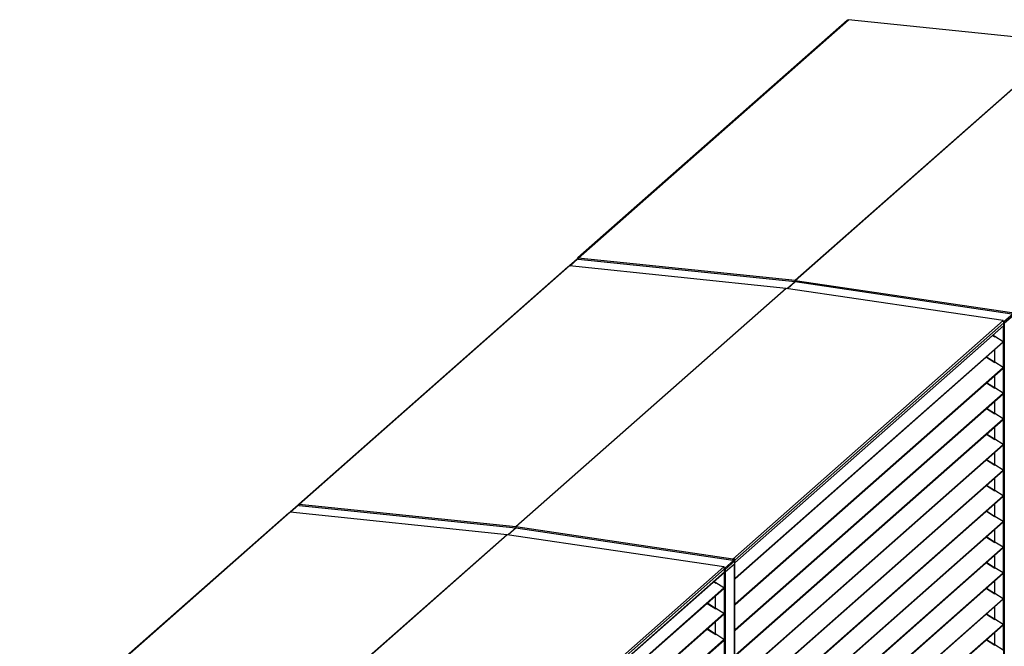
# Model space of a CAD drawing. Header units: millimetres. Extents: x 0 to 39025, y 0 to 11880.
# Tile 21 of 64: x 30030 to 32056, y 2514 to 3804. Entities that reach past the tile are written whole.
import ezdxf

# ---------------------------------------------------------------- set-up
doc = ezdxf.new("R2010")
doc.units = ezdxf.units.MM

msp = doc.modelspace()

# ---------------------------------------------------------------- linework, layer by layer
at = {"color": 7, "linetype": 'Continuous', "lineweight": 25, "ltscale": 20}
for p, q in [((31732.4, 3802), (31178.7, 3313.7)), ((31179.3, 3313.2), (31735.4, 3803.6)), ((32181.7, 3757.2), (31735.4, 3803.6)), ((32181.9, 3757.3), (31735.6, 3803.7)), ((32181.7, 3757.2), (31625.6, 3266.8)), ((32181.8, 3757.2), (31625.7, 3266.7)), ((31177.2, 3311.2), (31161.1, 3297)), ((31178.3, 3311.5), (31161.8, 3296.9)), ((31178.8, 3311.7), (31177.9, 3311.8)), ((31177.9, 3311.8), (31177.9, 3311.5)), ((31178.3, 3311.5), (31179, 3311.5)), ((31178.8, 3311.7), (31178.9, 3311.8)), ((31178.8, 3311.7), (31178.8, 3311.5)), ((31178.9, 3311.7), (31178.9, 3311.5)), ((31179, 3311.7), (31178.9, 3311.7)), ((31179.2, 3311.1), (31625.5, 3264.7)), ((31625.6, 3266.8), (31179.3, 3313.2)), ((31157.8, 3295.3), (30604.1, 2807)), ((30604.8, 2806.5), (31160.9, 3297)), ((31607.2, 3250.5), (31160.9, 3297)), ((31607.4, 3250.6), (31161, 3297)), ((31626, 3264.6), (31609.7, 3250.2)), ((31626, 3264.6), (31609.7, 3250.3)), ((31625.5, 3264.7), (32071.8, 3198.7)), ((32071.9, 3200.7), (31625.7, 3266.7)), ((31607.3, 3250.5), (31051.1, 2760.1)), ((31607.2, 3250.5), (31051.1, 2760.1)), ((32053.6, 3184.5), (31607.3, 3250.5)), ((32053.7, 3184.5), (31607.4, 3250.6)), ((31497.4, 2694), (32053.6, 3184.5)), ((32053.1, 3183.2), (32053.5, 3183.5)), ((32053.2, 3183.1), (32053.5, 3183.5)), ((32053.5, 3183.5), (32053.6, 3184.5)), ((32053.5, 3183.5), (32053.5, 3183.5)), ((32053.5, 3183.5), (32053.5, 3183)), ((32074.3, 3198.6), (32054.8, 3181.4)), ((32056.2, 3179.2), (32076, 3196.7)), ((32055, 3180.3), (31501.3, 2692)), ((31501.4, 2686.3), (32055, 3174.6)), ((31501.4, 2685.9), (32054.7, 3173.9)), ((32053.9, 3173.2), (32053.9, 3141)), ((32054.4, 3173.6), (32054.4, 1707.6)), ((32055, 3174.6), (32055, 3180.3)), ((32055.3, 3179.4), (32056.2, 3179.2)), ((32055.6, 3175), (32056.1, 3174.9)), ((32056.2, 3179.2), (32056.1, 3174.9)), ((32056.1, 3174.9), (32056.4, 3174.3)), ((32056.2, 3174.3), (32056.2, 1708)), ((31501.9, 2654.5), (32053.7, 3141.2)), ((32032.3, 3154.1), (32036.7, 3151.3)), ((32035.9, 3152), (32032.4, 3154.3)), ((32032.7, 3154.5), (32036.5, 3152.1)), ((32033, 3154.7), (32036.6, 3152.4)), ((32036.5, 3152.1), (32036.6, 3152.4)), ((32036.5, 3151.5), (32036.5, 3152.1)), ((32036.5, 3151.4), (32036.9, 3152)), ((32036.5, 3151.4), (32036.5, 3151.4)), ((32036.6, 3151.5), (32036.6, 3152.4)), ((32036.9, 3152), (32036.7, 3151.3)), ((32053.7, 3141.2), (32036.9, 3152)), ((31502, 2653.2), (32053.8, 3139.9)), ((32036.5, 3098.6), (32036.5, 3124.6)), ((32036.6, 3098.6), (32036.6, 3124.7)), ((32053.9, 3140), (32053.9, 3088.1)), ((32019.4, 3109.5), (32036.7, 3098.4)), ((32035.9, 3099.1), (32019.5, 3109.6)), ((31501.9, 2601.6), (32053.7, 3088.3)), ((31502, 2600.3), (32053.8, 3087)), ((32036.5, 3098.5), (32036.9, 3099.1)), ((32036.5, 3098.5), (32036.5, 3098.5)), ((32036.9, 3099.1), (32036.7, 3098.4)), ((32053.7, 3088.3), (32036.9, 3099.1)), ((32053.9, 3087.1), (32053.9, 3035.2)), ((32036.5, 3045.7), (32036.5, 3071.7)), ((32036.6, 3045.8), (32036.6, 3071.8)), ((32019.4, 3056.6), (32036.7, 3045.5)), ((32035.9, 3046.3), (32019.5, 3056.8)), ((32036.5, 3045.7), (32036.9, 3046.2)), ((32036.5, 3045.6), (32036.5, 3045.7)), ((32036.9, 3046.2), (32036.7, 3045.5)), ((32053.7, 3035.4), (32036.9, 3046.2)), ((31501.9, 2548.7), (32053.7, 3035.4)), ((31502, 2547.4), (32053.8, 3034.1)), ((32053.9, 3034.2), (32053.9, 2982.3)), ((32019.4, 3003.7), (32036.7, 2992.6)), ((32035.9, 2993.4), (32019.5, 3003.9)), ((32036.5, 2992.8), (32036.5, 3018.8)), ((32036.6, 2992.9), (32036.6, 3018.9)), ((31501.9, 2495.9), (32053.7, 2982.5)), ((31502, 2494.6), (32053.8, 2981.2)), ((32036.5, 2992.8), (32036.9, 2993.3)), ((32036.5, 2992.8), (32036.5, 2992.8)), ((32036.9, 2993.3), (32036.7, 2992.6)), ((32053.7, 2982.5), (32036.9, 2993.3)), ((32053.9, 2981.3), (32053.9, 2929.5)), ((32036.5, 2939.9), (32036.5, 2966)), ((32036.6, 2940), (32036.6, 2966)), ((32019.4, 2950.9), (32036.7, 2939.7)), ((32035.9, 2940.5), (32019.5, 2951)), ((32036.5, 2939.9), (32036.9, 2940.5)), ((32036.5, 2939.9), (32036.5, 2939.9)), ((32036.9, 2940.5), (32036.7, 2939.7)), ((32053.7, 2929.7), (32036.9, 2940.5)), ((31501.9, 2443), (32053.7, 2929.7)), ((31502, 2441.7), (32053.8, 2928.4)), ((32053.9, 2928.4), (32053.9, 2876.6)), ((32019.4, 2898), (32036.7, 2886.9)), ((32035.9, 2887.6), (32019.5, 2898.1)), ((32036.5, 2887), (32036.5, 2913.1)), ((32036.6, 2887.1), (32036.6, 2913.1)), ((32036.5, 2887), (32036.9, 2887.6)), ((32036.5, 2887), (32036.5, 2887)), ((32036.9, 2887.6), (32036.7, 2886.9)), ((32053.7, 2876.8), (32036.9, 2887.6)), ((31501.9, 2390.1), (32053.7, 2876.8)), ((31502, 2388.8), (32053.8, 2875.5)), ((32036.5, 2834.2), (32036.5, 2860.2)), ((32036.6, 2834.2), (32036.6, 2860.2)), ((32053.9, 2875.6), (32053.9, 2823.7)), ((32019.4, 2845.1), (32036.7, 2834)), ((32035.9, 2834.7), (32019.5, 2845.2)), ((31501.9, 2337.2), (32053.7, 2823.9)), ((31502, 2335.9), (32053.8, 2822.6)), ((32036.5, 2834.1), (32036.9, 2834.7)), ((32036.5, 2834.1), (32036.5, 2834.1)), ((32036.9, 2834.7), (32036.7, 2834)), ((32053.7, 2823.9), (32036.9, 2834.7)), ((32053.9, 2822.7), (32053.9, 2770.8)), ((30602.7, 2804.5), (30586.6, 2790.3)), ((30603.8, 2804.8), (30587.3, 2790.2)), ((30604.3, 2805), (30603.3, 2805.2)), ((30603.3, 2805.2), (30603.3, 2804.8)), ((30603.8, 2804.8), (30604.5, 2804.8)), ((30604.3, 2805), (30604.4, 2805.1)), ((30604.3, 2805), (30604.3, 2804.8)), ((30604.4, 2805), (30604.4, 2804.8)), ((30604.4, 2805), (30604.4, 2805)), ((30604.7, 2804.4), (31051, 2758)), ((31051.1, 2760.1), (30604.8, 2806.5)), ((32036.5, 2781.3), (32036.5, 2807.3)), ((32036.6, 2781.3), (32036.6, 2807.4)), ((30583.3, 2788.6), (30029.6, 2300.3)), ((30030.3, 2299.8), (30586.4, 2790.3)), ((31032.7, 2743.9), (30586.4, 2790.3)), ((31032.8, 2743.9), (30586.5, 2790.3)), ((32019.4, 2792.2), (32035.9, 2781.6)), ((32035.9, 2781.8), (32019.5, 2792.3)), ((32036.7, 2781.1), (32035.9, 2781.6)), ((32036.5, 2781.3), (32036.9, 2781.8)), ((32036.5, 2781.2), (32036.5, 2781.3)), ((32036.9, 2781.8), (32036.7, 2781.1)), ((32053.7, 2771), (32036.9, 2781.8)), ((31051.5, 2758), (31035.1, 2743.6)), ((31051.5, 2758), (31035.2, 2743.6)), ((31051, 2758), (31497.2, 2692)), ((31497.4, 2694), (31051.1, 2760.1)), ((31501.9, 2284.3), (32053.7, 2771)), ((31502, 2283), (32053.8, 2769.7)), ((32053.9, 2769.8), (32053.9, 2717.9)), ((31032.7, 2743.9), (30476.5, 2253.4)), ((31032.8, 2743.8), (30476.6, 2253.4)), ((31479.2, 2677.9), (31032.8, 2743.9)), ((31479, 2677.8), (31032.8, 2743.8)), ((32019.4, 2739.3), (32036.7, 2728.2)), ((32035.9, 2729), (32019.5, 2739.5)), ((32036.5, 2728.4), (32036.5, 2754.4)), ((32036.6, 2728.5), (32036.6, 2754.5)), ((31501.9, 2231.5), (32053.7, 2718.1)), ((31502, 2230.1), (32053.8, 2716.8)), ((32036.5, 2728.4), (32036.9, 2728.9)), ((32036.5, 2728.3), (32036.5, 2728.4)), ((32036.9, 2728.9), (32036.7, 2728.2)), ((32053.7, 2718.1), (32036.9, 2728.9)), ((32053.9, 2716.9), (32053.9, 2665)), ((32036.5, 2675.5), (32036.5, 2701.6)), ((32036.6, 2675.6), (32036.6, 2701.6)), ((30922.9, 2187.3), (31479, 2677.8)), ((31478.6, 2676.5), (31479, 2676.9)), ((31478.7, 2676.5), (31479, 2676.8)), ((31479, 2676.8), (31478.9, 2676.8)), ((31479, 2676.9), (31479, 2677.8)), ((31479, 2676.8), (31479, 2676.3)), ((31499.8, 2691.9), (31480.3, 2674.7)), ((31481.6, 2672.5), (31501.4, 2690)), ((31481.9, 2667.6), (31501, 2684.4)), ((31497.4, 2693.1), (31498.6, 2694.2)), ((31497.4, 2693), (31498.5, 2694)), ((31497.4, 2693.1), (31497.4, 2694)), ((31497.4, 2693), (31497.4, 2692)), ((31497.4, 2692), (31498.5, 2693)), ((31497.4, 2693), (31497.4, 2693)), ((31499.8, 2691.9), (31497.9, 2692.5)), ((31498.4, 2694), (31498.5, 2694)), ((31498.6, 2694), (31498.5, 2694.1)), ((31498.5, 2694), (31498.5, 2693)), ((31498.6, 2693.1), (31498.5, 2693.2)), ((31498.6, 2695.1), (31498.6, 2694.2)), ((31498.8, 2694.1), (31498.6, 2694)), ((31498.6, 2693.1), (31498.6, 2694)), ((31499.3, 2692.2), (31500.3, 2692.1)), ((31499.3, 2692.2), (31499.3, 2692.1)), ((31500.4, 2692.2), (31500.3, 2692.1)), ((31500.3, 2691.8), (31500.3, 2692.1)), ((31501.3, 2692), (31500.4, 2692.1)), ((31500.4, 2692.1), (31500.4, 2691.8)), ((31500.8, 2684.2), (31500.8, 1218.1)), ((31500.9, 1218.3), (31500.9, 2684.3)), ((31501, 2684.4), (31501.4, 2685.7)), ((31501.3, 2692), (31501.3, 2690.8)), ((31501.4, 2685.7), (31501.4, 2690)), ((32019.4, 2686.5), (32036.7, 2675.3)), ((32035.9, 2676.1), (32019.5, 2686.6)), ((32036.5, 2675.5), (32036.9, 2676.1)), ((32036.5, 2675.5), (32036.5, 2675.5)), ((32036.9, 2676.1), (32036.7, 2675.3)), ((32053.7, 2665.3), (32036.9, 2676.1)), ((30926.5, 2178.9), (31480.2, 2667.2)), ((31480.5, 2673.7), (30926.8, 2185.3)), ((30926.8, 2179.6), (31480.5, 2667.9)), ((31479.9, 2667), (31479.9, 1200.9)), ((31480.7, 2671.8), (31480.4, 2671.9)), ((31480.5, 2667.9), (31480.5, 2673.7)), ((31480.6, 2671.9), (31480.5, 2671.9)), ((31480.7, 2672.6), (31480.7, 2671.8)), ((31480.8, 2672.7), (31481.6, 2672.5)), ((31481, 2668.3), (31481.6, 2668.2)), ((31481.6, 2672.5), (31481.6, 2668.2)), ((31481.6, 2668.2), (31481.9, 2667.6)), ((31481.6, 2667.6), (31481.6, 1201.3)), ((31481.9, 2667.6), (31481.7, 2667.6)), ((31501.9, 2654.5), (31500.9, 2655.6)), ((31501.9, 2178.6), (32053.7, 2665.3)), ((31502, 2177.3), (32053.8, 2663.9)), ((32053.9, 2664), (32053.9, 2612.2)), ((31457.7, 2647.4), (31462.2, 2644.6)), ((31461.4, 2645.3), (31457.9, 2647.6)), ((31458.2, 2647.9), (31462, 2645.4)), ((31458.4, 2648.1), (31462, 2645.7)), ((31462, 2645.4), (31462, 2645.7)), ((31462, 2644.8), (31462, 2645.7)), ((31462, 2644.8), (31462, 2645.4)), ((31462, 2644.7), (31462.4, 2645.3)), ((31462, 2644.7), (31462, 2644.7)), ((31462.4, 2645.3), (31462.2, 2644.6)), ((31479.2, 2634.5), (31462.4, 2645.3)), ((31501.5, 2653.9), (31500.9, 2654.6)), ((31500.9, 2654.3), (31501.3, 2653.8)), ((31501.3, 2653.8), (31500.9, 2653.2)), ((31500.9, 2653.3), (31500.9, 2653.2)), ((31501.3, 2653.8), (31501.5, 2653.9)), ((31501.9, 2654.5), (31501.5, 2653.9)), ((32036.5, 2622.6), (32036.5, 2648.7)), ((32036.6, 2622.7), (32036.6, 2648.7)), ((30927.4, 2147.8), (31479.2, 2634.5)), ((30927.5, 2146.5), (31479.3, 2633.2)), ((31462, 2591.9), (31462, 2618)), ((31462, 2591.9), (31462, 2617.9)), ((32019.4, 2633.6), (32036.7, 2622.4)), ((32035.9, 2623.2), (32019.5, 2633.7)), ((32036.5, 2622.6), (32036.9, 2623.2)), ((32036.5, 2622.6), (32036.5, 2622.6)), ((32036.9, 2623.2), (32036.7, 2622.4)), ((32053.7, 2612.4), (32036.9, 2623.2)), ((31444.9, 2602.8), (31462.2, 2591.7)), ((31461.4, 2592.4), (31445, 2603)), ((31501.9, 2601.6), (31500.9, 2602.7)), ((31501.5, 2601.1), (31500.9, 2601.7)), ((31500.9, 2601.4), (31501.3, 2600.9)), ((31501.3, 2600.9), (31500.9, 2600.4)), ((31500.9, 2600.4), (31500.9, 2600.4)), ((31501.3, 2600.9), (31501.5, 2601)), ((31501.9, 2601.6), (31501.5, 2601.1)), ((31501.9, 2125.7), (32053.7, 2612.4)), ((31502, 2124.4), (32053.8, 2611.1)), ((32036.7, 2570), (32036.7, 2596)), ((32036.7, 2570), (32036.7, 2595.9)), ((32053.9, 2611.1), (32053.9, 2559.3)), ((30927.4, 2094.9), (31479.2, 2581.6)), ((30927.5, 2093.6), (31479.3, 2580.3)), ((31462, 2591.9), (31462.4, 2592.4)), ((31462, 2591.8), (31462, 2591.9)), ((31462.4, 2592.4), (31462.2, 2591.7)), ((31479.2, 2581.6), (31462.4, 2592.4)), ((32019.4, 2580.7), (32036.7, 2569.6)), ((32035.9, 2570.3), (32019.5, 2580.8)), ((31462, 2539.1), (31462, 2565.1)), ((31462, 2539), (31462, 2565)), ((31501.9, 2072.8), (32053.7, 2559.5)), ((31502, 2071.5), (32053.8, 2558.2)), ((32036.5, 2569.7), (32036.9, 2570.3)), ((32036.5, 2569.7), (32036.5, 2569.7)), ((32036.9, 2570.3), (32036.7, 2569.6)), ((32053.7, 2559.5), (32036.9, 2570.3)), ((32053.9, 2558.3), (32053.9, 2506.4)), ((31444.9, 2549.9), (31462.2, 2538.8)), ((31461.4, 2539.6), (31445, 2550.1)), ((31462, 2539), (31462.4, 2539.5)), ((31462, 2539), (31462, 2539)), ((31462.4, 2539.5), (31462.2, 2538.8)), ((31479.2, 2528.7), (31462.4, 2539.5)), ((31501.9, 2548.7), (31500.9, 2549.8)), ((31501.5, 2548.2), (31500.9, 2548.8)), ((31500.9, 2548.6), (31501.3, 2548)), ((31501.3, 2548), (31500.9, 2547.5)), ((31500.9, 2547.5), (31500.9, 2547.5)), ((31501.3, 2548), (31501.5, 2548.2)), ((31501.9, 2548.7), (31501.5, 2548.2)), ((32036.7, 2517.1), (32036.7, 2543.1)), ((32036.7, 2517.2), (32036.7, 2543.1)), ((30927.4, 2042.1), (31479.2, 2528.7)), ((30927.5, 2040.8), (31479.3, 2527.4)), ((32019.4, 2527.8), (32036.7, 2516.7)), ((32035.9, 2517.4), (32019.5, 2527.9)), ((32036.5, 2516.8), (32036.9, 2517.4)), ((32036.5, 2516.8), (32036.5, 2516.8)), ((32036.9, 2517.4), (32036.7, 2516.7)), ((32053.7, 2506.6), (32036.9, 2517.4))]:
    msp.add_line(p, q, dxfattribs=at)
at = {"color": 7, "linetype": 'Continuous', "lineweight": 25, "ltscale": 20, "flags": 128}
for points in [[(31735.4, 3803.6), (31735.5, 3803.7), (31735.6, 3803.7)], [(31179.2, 3311.1), (31179.2, 3311.2), (31179.1, 3311.2), (31179, 3311.4), (31179, 3311.6), (31178.9, 3311.8), (31179, 3312.1), (31179, 3312.4), (31179, 3312.6), (31179.1, 3312.9), (31179.2, 3313), (31179.3, 3313.2)], [(31179, 3312.1), (31178.9, 3312), (31178.9, 3311.7)], [(31160.9, 3297), (31161, 3297), (31161, 3297)], [(31625.6, 3266.8), (31625.6, 3266.8), (31625.6, 3266.7)], [(31625.6, 3266.7), (31625.7, 3266.7), (31625.7, 3266.7)], [(31607.2, 3250.5), (31607.2, 3250.5), (31607.3, 3250.5)], [(31607.3, 3250.5), (31607.3, 3250.5), (31607.3, 3250.5)], [(32053.5, 3183.5), (32053.5, 3183.5), (32053.6, 3183.5), (32053.6, 3183.5), (32053.6, 3183.5), (32053.6, 3183.5), (32053.6, 3183.5), (32053.6, 3183.6), (32053.5, 3183.5)], [(32053.7, 3182.8), (32053.8, 3183), (32053.9, 3183.3), (32053.9, 3183.6), (32053.9, 3183.8), (32053.9, 3184.1), (32053.9, 3184.3), (32053.8, 3184.4), (32053.7, 3184.5), (32053.7, 3184.5), (32053.6, 3184.5)], [(32055.3, 3179.3), (32055.3, 3179.4), (32055, 3179.5)], [(32055, 3179.2), (32055.2, 3179.2), (32055.3, 3179.3)], [(32055, 3178.4), (32055.5, 3178.3), (32055.5, 3178.3)], [(32035.9, 3151.8), (32035.9, 3151.9), (32035.9, 3152), (32035.9, 3152)], [(32035.9, 3098.9), (32035.9, 3099), (32035.9, 3099.1), (32035.9, 3099.1)], [(32035.9, 3046), (32035.9, 3046.2), (32035.9, 3046.2), (32035.9, 3046.3)], [(32035.9, 2993.2), (32035.9, 2993.3), (32035.9, 2993.4), (32035.9, 2993.4)], [(32035.9, 2940.3), (32035.9, 2940.4), (32035.9, 2940.5), (32035.9, 2940.5)], [(32035.9, 2887.4), (32035.9, 2887.5), (32035.9, 2887.6), (32035.9, 2887.6)], [(32035.9, 2834.5), (32035.9, 2834.6), (32035.9, 2834.7), (32035.9, 2834.7)], [(30604.7, 2804.4), (30604.6, 2804.5), (30604.5, 2804.6), (30604.5, 2804.7), (30604.4, 2804.9), (30604.4, 2805.2), (30604.4, 2805.4), (30604.5, 2805.7), (30604.5, 2806), (30604.6, 2806.2), (30604.7, 2806.4), (30604.8, 2806.5)], [(30604.4, 2805.4), (30604.4, 2805.3), (30604.4, 2805)], [(30586.4, 2790.3), (30586.5, 2790.3), (30586.5, 2790.3)], [(32035.9, 2781.6), (32035.9, 2781.8), (32035.9, 2781.8), (32035.9, 2781.8)], [(31051.1, 2760.1), (31051.1, 2760.1), (31051.1, 2760.1)], [(31051.1, 2760.1), (31051.1, 2760.1), (31051.1, 2760.1)], [(31032.7, 2743.9), (31032.7, 2743.9), (31032.7, 2743.9)], [(31032.7, 2743.9), (31032.7, 2743.9), (31032.8, 2743.8)], [(32035.9, 2728.7), (32035.9, 2728.9), (32035.9, 2728.9), (32035.9, 2729)], [(31479.2, 2676.1), (31479.3, 2676.4), (31479.3, 2676.6), (31479.4, 2676.9), (31479.4, 2677.1), (31479.4, 2677.4), (31479.4, 2677.6), (31479.3, 2677.7), (31479.2, 2677.8), (31479.1, 2677.9), (31479, 2677.8)], [(31479, 2676.8), (31479, 2676.8), (31479, 2676.8), (31479, 2676.8), (31479, 2676.8), (31479, 2676.9), (31479, 2676.9), (31479, 2676.9), (31479, 2676.9)], [(31497.4, 2694), (31497.3, 2693.9), (31497.2, 2693.7), (31497.2, 2693.5), (31497.1, 2693.2), (31497.1, 2693), (31497, 2692.7), (31497, 2692.5), (31497.1, 2692.3), (31497.1, 2692.1), (31497.2, 2692), (31497.3, 2692), (31497.4, 2692)], [(31497.4, 2693.1), (31497.4, 2693.1), (31497.4, 2693.1), (31497.4, 2693), (31497.4, 2693), (31497.4, 2693), (31497.4, 2693), (31497.4, 2693), (31497.4, 2693)], [(32035.9, 2675.9), (32035.9, 2676), (32035.9, 2676.1), (32035.9, 2676.1)], [(31480.8, 2672.7), (31480.8, 2672.7), (31480.5, 2672.8)], [(31480.5, 2671.7), (31481, 2671.7), (31481, 2671.7)], [(31461.4, 2645.1), (31461.4, 2645.2), (31461.4, 2645.3), (31461.4, 2645.3)], [(31500.9, 2653.2), (31501.1, 2653.1), (31501.4, 2653), (31501.6, 2653), (31501.8, 2653.1), (31502, 2653.2), (31502.2, 2653.4), (31502.2, 2653.6), (31502.2, 2653.9), (31502.2, 2654.1), (31502.1, 2654.3), (31501.9, 2654.5)], [(31501.3, 2653.8), (31501.4, 2653.8), (31501.4, 2653.8), (31501.5, 2653.8), (31501.5, 2653.8), (31501.5, 2653.8), (31501.5, 2653.9), (31501.5, 2653.9), (31501.5, 2653.9)], [(32035.9, 2623), (32035.9, 2623.1), (32035.9, 2623.2), (32035.9, 2623.2)], [(31500.9, 2600.4), (31501.1, 2600.2), (31501.4, 2600.2), (31501.6, 2600.1), (31501.8, 2600.2), (31502, 2600.3), (31502.2, 2600.5), (31502.2, 2600.7), (31502.2, 2601), (31502.2, 2601.2), (31502.1, 2601.4), (31501.9, 2601.6)], [(31501.3, 2600.9), (31501.4, 2600.9), (31501.4, 2600.9), (31501.5, 2600.9), (31501.5, 2600.9), (31501.5, 2601), (31501.5, 2601), (31501.5, 2601), (31501.5, 2601.1)], [(31461.4, 2592.2), (31461.4, 2592.4), (31461.4, 2592.4), (31461.4, 2592.4)], [(32035.9, 2570.1), (32035.9, 2570.2), (32035.9, 2570.3), (32035.9, 2570.3)], [(31461.4, 2539.3), (31461.4, 2539.5), (31461.4, 2539.6), (31461.4, 2539.6)], [(31500.9, 2547.5), (31501.1, 2547.3), (31501.4, 2547.3), (31501.6, 2547.3), (31501.8, 2547.3), (31502, 2547.5), (31502.2, 2547.6), (31502.2, 2547.9), (31502.2, 2548.1), (31502.2, 2548.3), (31502.1, 2548.6), (31501.9, 2548.7)], [(31501.3, 2548), (31501.4, 2548), (31501.4, 2548), (31501.5, 2548), (31501.5, 2548), (31501.5, 2548.1), (31501.5, 2548.1), (31501.5, 2548.2), (31501.5, 2548.2)], [(32035.9, 2517.2), (32035.9, 2517.3), (32035.9, 2517.4), (32035.9, 2517.4)]]:
    msp.add_lwpolyline(points, dxfattribs=at)
at = {"color": 7, "linetype": 'Continuous', "lineweight": 25, "ltscale": 400}
for centre, radius, start, end in [((31733.9, 3800.2), 2.41, 83.2087, 130.656), ((31178.2, 3310), 1.49, 83.1273, 130.7373), ((31180.2, 3311.9), 2.36, 82.9047, 181.3319), ((31180.4, 3311.7), 1.64, 149.8047, 180.5173), ((31159.4, 3293.5), 2.41, 83.2087, 130.656), ((32051.8, 3180.3), 3.16, 0.9944, 80.7225), ((32054.1, 3174.6), 0.875, 312.1483, 0.9874), ((32054.2, 3179.2), 1.98, 0.1008, 68.8721), ((32054.4, 3179.4), 0.868, 3.9076, 43.3649), ((32053.2, 3140.5), 0.872, 316.0469, 53.7683), ((32053.2, 3087.6), 0.872, 316.0469, 53.7683), ((32053.2, 3034.7), 0.872, 316.0469, 53.7683), ((32053.2, 2981.8), 0.872, 316.0469, 53.7683), ((32053.2, 2929), 0.872, 316.0469, 53.7683), ((32053.2, 2876.1), 0.872, 316.0469, 53.7683), ((32053.2, 2823.2), 0.872, 316.0469, 53.7683), ((30603.6, 2803.3), 1.49, 83.1273, 130.7373), ((30605.7, 2805.2), 2.36, 82.9047, 181.3319), ((30605.9, 2805.1), 1.64, 149.8047, 180.5173), ((30584.9, 2786.8), 2.41, 83.2087, 130.656), ((32053.2, 2770.3), 0.872, 316.0469, 53.7683), ((32053.2, 2717.4), 0.872, 316.0469, 53.7683), ((31477.3, 2673.6), 3.16, 0.9944, 80.7225), ((31498.1, 2692), 3.16, 0.9944, 80.7225), ((31498.3, 2692.1), 2.08, 1.0846, 80.6322), ((31498.3, 2692.1), 1.97, 1.0846, 80.6322), ((31498.5, 2692.2), 0.875, 1.0846, 80.6322), ((31499.5, 2690), 1.97, 359.9524, 80.662), ((31479.6, 2667.9), 0.875, 312.1483, 0.9874), ((31479.7, 2672.5), 1.98, 0.1008, 68.8721), ((31479.8, 2672.7), 0.868, 3.9076, 43.3649), ((32053.2, 2664.6), 0.872, 316.0469, 53.7683), ((31478.7, 2633.8), 0.872, 316.0469, 53.7683), ((32053.2, 2611.7), 0.872, 316.0469, 53.7683), ((31478.7, 2580.9), 0.872, 316.0469, 53.7683), ((32053.2, 2558.8), 0.872, 316.0469, 53.7683), ((31478.7, 2528), 0.872, 316.0469, 53.7683)]:
    msp.add_arc(centre, radius, start, end, dxfattribs=at)
for centre, start_param, end_param in [((31625.6, 3265.8), 0.389834, 3.134378), ((31607.2, 3249.5), 6.27597, 6.615889), ((31051.1, 2759.1), 0.389834, 3.134378), ((31032.7, 2742.9), 6.27597, 6.615889)]:
    msp.add_ellipse(centre, major_axis=(0.13, 1.04), ratio=0.333274, start_param=start_param, end_param=end_param, dxfattribs=at)

doc.saveas('drawing.dxf')
